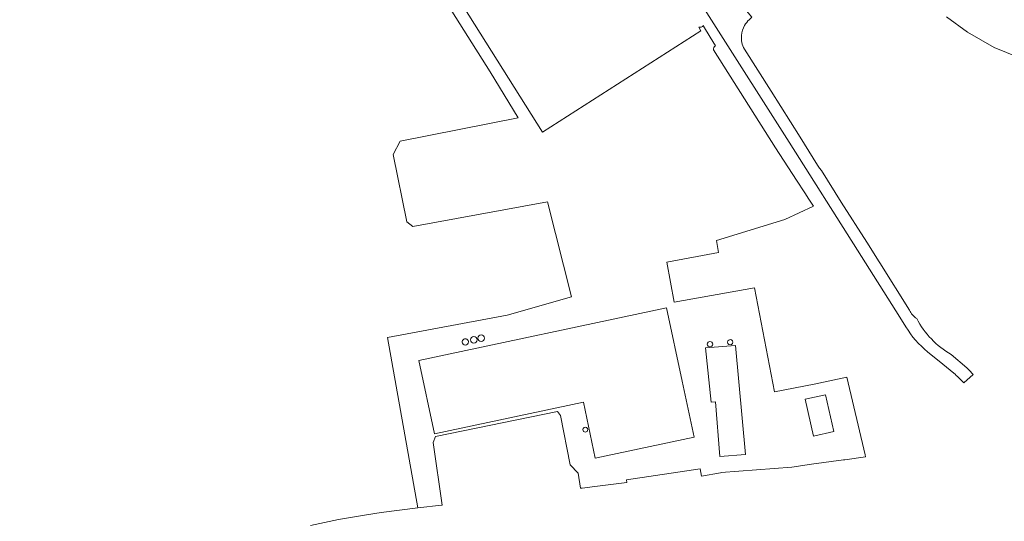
# Model space of a CAD drawing. Extents: x 142153 to 144711, y 416041 to 417656.
# Tile 12 of 25: x 143639 to 144030, y 416334 to 416533. Entities that reach past the tile are written whole.
import ezdxf

# ---------------------------------------------------------------- set-up
doc = ezdxf.new("R2010")
doc.units = 0
for name, color, linetype, lineweight in [('B-PV-GR-BOUWLAND-GV', 80, 'Continuous', 13), ('B-PV-GR-GRAS-GV', 252, 'Continuous', 13), ('B-PV-OG-TERREIN_ERF-GV', 7, 'Continuous', 18), ('B-PV-VH-VERHARDING_ASFALT-GV', 252, 'Continuous', 18)]:
    doc.layers.add(name, color=color, linetype=linetype, lineweight=lineweight)

msp = doc.modelspace()

# ---------------------------------------------------------------- linework, layer by layer
at = {"layer": 'B-PV-GR-BOUWLAND-GV'}
msp.add_lwpolyline([(144007.124, 416534.582), (144015.439, 416528.545), (144026.041, 416522.433), (144035.906, 416518.415)], dxfattribs=at)
at = {"layer": 'B-PV-GR-GRAS-GV'}
msp.add_lwpolyline([(143754.321, 416332.429), (143765.459, 416334.823), (143776.533, 416336.682), (143782.347, 416337.623), (143796.954, 416339.39), (143784.911, 416407.144), (143832.548, 416416.008), (143858.083, 416423.266), (143848.518, 416461.131), (143795.035, 416451.266), (143792.658, 416453.096), (143787.16, 416479.863), (143789.916, 416485.193), (143836.84, 416494.475), (143825.697, 416512.753), (143762.899, 416612.275), (143757.77, 416620.269), (143761.969, 416623.209), (143732.958, 416669.322), (143731.86, 416669.452), (143713.299, 416671.654), (143668.24, 416675.184), (143647.618, 416675.594), (143540.618, 416670.42)], dxfattribs=at)
at = {"layer": 'B-PV-OG-TERREIN_ERF-GV'}
for points in [[(143908.604, 416530.564), (143909.523, 416529.111), (143846.541, 416488.785), (143772.903, 416605.831), (143782.009, 416613.802), (143822.206, 416623.954), (143840.397, 416628.344), (143848.06, 416631.599), (143846.276, 416634.443), (143844.937, 416636.466), (143842.423, 416640.263), (143839.772, 416639.67), (143830.407, 416654.45), (143832.295, 416655.645), (143830.412, 416658.517)], [(143762.899, 416612.275), (143825.697, 416512.753), (143836.84, 416494.475), (143789.916, 416485.193), (143787.16, 416479.863), (143792.658, 416453.096), (143795.035, 416451.266), (143848.518, 416461.131), (143858.083, 416423.266), (143832.548, 416416.008), (143784.911, 416407.144), (143796.954, 416339.39), (143806.365, 416340.529), (143806.65, 416340.563), (143803.101, 416365.404), (143803.974, 416367.865), (143852.552, 416377.787), (143853.663, 416376.12), (143857.552, 416356.514), (143860.648, 416353.26), (143861.655, 416347.218), (143862.246, 416347.29)], [(143915.32, 416523.058), (143913.142, 416526.566), (143910.564, 416530.96), (143910.465, 416531.129)], [(143862.246, 416347.29), (143867.396, 416347.913), (143876.901, 416349.063), (143880.096, 416349.568), (143879.936, 416350.555), (143909.198, 416355.001), (143909.696, 416352.088), (143917.274, 416353.384), (143917.58, 416353.478), (143945.661, 416355.609), (143953.433, 416356.812), (143966.136, 416358.497), (143966.749, 416358.578), (143974.924, 416359.661), (143974.84, 416360.526), (143967.481, 416391.328), (143954.462, 416388.66), (143938.703, 416385.609), (143930.744, 416426.957), (143898.863, 416421.15), (143895.951, 416437.137), (143916.545, 416440.888), (143915.717, 416445.673), (143942.782, 416454.087), (143954.195, 416459.409), (143952.449, 416462.092), (143950.752, 416464.7), (143947.485, 416469.722), (143939.176, 416482.494), (143914.442, 416521.446)]]:
    msp.add_lwpolyline(points, dxfattribs=at)
for points in [[(143910.465, 416531.129, -0.3416343), (143908.604, 416530.564)], [(143914.442, 416521.446, -0.314436), (143915.32, 416523.058)], [(143817.909, 416406.245, -0.9996378), (143820.53, 416406.269)], [(143820.867, 416406.883, -0.999993), (143823.435, 416406.907)], [(143823.435, 416406.907, -0.9999809), (143820.867, 416406.883)], [(143814.592, 416405.346, -1.0000164), (143817.112, 416405.37)], [(143817.112, 416405.37, -0.9999861), (143814.592, 416405.346)], [(143820.53, 416406.269, -0.9996028), (143817.909, 416406.245)], [(143912.04, 416404.488, -0.9999842), (143914.174, 416404.508)], [(143914.174, 416404.508, -0.9999842), (143912.04, 416404.488)], [(143920.08, 416405.254, -1.0000205), (143922.15, 416405.274)], [(143922.15, 416405.274, -1.0000098), (143920.08, 416405.254)], [(143862.557, 416370.524, -1.000002), (143864.557, 416370.524)], [(143864.557, 416370.524, -1), (143862.557, 416370.524)]]:
    msp.add_lwpolyline(points, format="xyb", dxfattribs=at)
for points in [[(143862.786, 416381.415), (143803.59, 416368.817), (143797.392, 416397.943), (143895.878, 416418.901), (143902.076, 416389.776), (143906.81, 416367.53), (143867.52, 416359.17)], [(143927.228, 416360.661), (143917.05, 416359.84), (143915.286, 416381.528), (143913.522, 416381.384), (143911.298, 416403.004), (143923.214, 416404.026)], [(143950.964, 416382.587), (143959.02, 416384.41), (143962.31, 416369.815), (143954.255, 416367.966)]]:
    msp.add_lwpolyline(points, close=True, dxfattribs=at)
at = {"layer": 'B-PV-VH-VERHARDING_ASFALT-GV'}
for points in [[(143846.951, 416639.054), (143862.929, 416613.745), (143875.173, 416594.336), (143885.847, 416577.471), (143896.839, 416560.085), (143907.459, 416543.214), (143914.689, 416531.805), (143944.506, 416484.784), (143971.692, 416441.915), (143988.498, 416415.298), (143990.962, 416411.451)], [(143928.73, 416533.475), (143929.787, 416534.46), (143927, 416537.845)], [(143992.391, 416418.038), (143980.55, 416436.816), (143980.326, 416437.17), (143975.375, 416444.996), (143965.262, 416460.983), (143957.367, 416473.471), (143956.663, 416474.523), (143955.875, 416475.7), (143948.89, 416486.768), (143937.361, 416505.037), (143926.777, 416521.815)], [(143999.601, 416401.447), (144005.608, 416396.564), (144010.045, 416392.96)], [(144011.932, 416391.218), (144014, 416389.169), (144017.672, 416392.414), (144016.14, 416394.12), (144015.129, 416395.135), (144009.009, 416400.397)]]:
    msp.add_lwpolyline(points, dxfattribs=at)
for points in [[(143926.855, 416531.205, -0.087061), (143928.73, 416533.475)], [(143925.622, 416527.256, -0.084111), (143926.855, 416531.205)], [(143926.777, 416521.815, -0.1636768), (143925.622, 416527.256)], [(143995.248, 416414.704, -0.1355981), (143992.391, 416418.038)], [(144009.009, 416400.397, -0.1440111), (143995.248, 416414.704)], [(143990.962, 416411.451, 0.0902899), (143999.601, 416401.447)], [(144010.045, 416392.96, -0.0222737), (144011.932, 416391.218)]]:
    msp.add_lwpolyline(points, format="xyb", dxfattribs=at)

doc.saveas('drawing.dxf')
